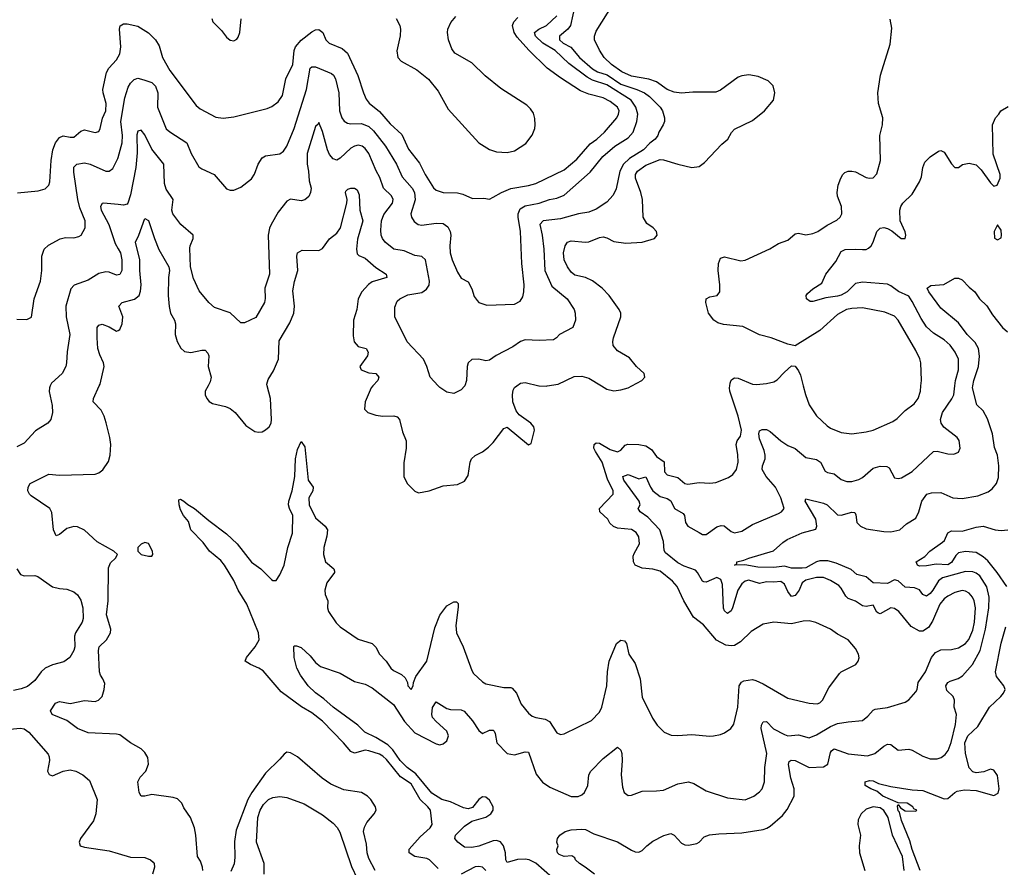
# Model space of a CAD drawing. Header units: inches. Extents: x 1603819 to 1745079, y 385938 to 533966.
# Tile 252 of 256: x 1719445 to 1724988, y 397288 to 402063. Entities that reach past the tile are written whole.
import ezdxf

# ---------------------------------------------------------------- set-up
doc = ezdxf.new("R2010")
doc.units = ezdxf.units.IN
doc.header["$MEASUREMENT"] = 0
for name, color, linetype in [('B7319', 7, 'Continuous'), ('B7329', 7, 'Continuous'), ('B7410', 7, 'Continuous'), ('B7420', 7, 'Continuous')]:
    doc.layers.add(name, color=color, linetype=linetype)

msp = doc.modelspace()

# ---------------------------------------------------------------- linework, layer by layer
at = {"layer": 'B7319', "color": 5}
for points, elevation in [([(1719617.5, 400000), (1719612.8, 399990), (1719611.1, 399968.9), (1719628.2, 399890), (1719629.6, 399850), (1719621.6, 399810), (1719603.7, 399790), (1719533.8, 399746.2), (1719470, 399677.1), (1719430, 399657)], 240), ([(1720000, 398036.7), (1719990, 398039.1), (1719830, 398045.6), (1719770, 398071.2), (1719710, 398115.1), (1719627.8, 398150), (1719619.7, 398170), (1719647.8, 398212.2), (1719660.9, 398219.1), (1719670, 398221.8), (1719730, 398211.8), (1719810, 398227.7), (1719870, 398223.2), (1719889.8, 398230.2), (1719910, 398250.6), (1719921.5, 398290), (1719924.2, 398324.2), (1719914, 398350), (1719899.7, 398370), (1719894.2, 398390), (1719888.1, 398510), (1719893.6, 398530), (1719933.8, 398570), (1719957.3, 398610), (1719958.4, 398630), (1719933.3, 398710), (1719944.2, 398790), (1719945.5, 398974.5), (1719956.4, 399003.6), (1719985.1, 399030), (1719996, 399050), (1719976, 399070), (1719881.3, 399121.3), (1719810, 399187.4), (1719770, 399205.8), (1719750, 399208.7), (1719710, 399197.6), (1719670, 399162.6), (1719650, 399155.6), (1719635.9, 399190), (1719626.9, 399286.9), (1719615.3, 399310), (1719510, 399381.6), (1719500.7, 399390), (1719491.8, 399410), (1719492.3, 399430), (1719505.2, 399450), (1719610, 399502.8), (1719670, 399497.6), (1719870, 399503.1), (1719890, 399510.3), (1719912.7, 399527.3), (1719945.6, 399574.4), (1719954.2, 399610), (1719957.7, 399670), (1719952.7, 399710), (1719932.6, 399792.6), (1719921.2, 399830), (1719903.3, 399863.3), (1719859.8, 399910), (1719861, 399930), (1719893.6, 400000)], 220), ([(1719430, 398969.3), (1719450, 398937.6), (1719470, 398929.7), (1719530, 398932.6), (1719547.2, 398927.2), (1719630, 398867.8), (1719670, 398858.4), (1719710, 398855.6), (1719750, 398840.7), (1719770, 398823.7), (1719790, 398793.2), (1719800.9, 398750), (1719803.1, 398690), (1719797.7, 398670), (1719759.4, 398610), (1719754, 398590), (1719755, 398530), (1719750.9, 398510), (1719727.8, 398470), (1719694.4, 398445.6), (1719630, 398429.2), (1719589.3, 398410.7), (1719566.2, 398390), (1719530, 398340.9), (1719490, 398306.7), (1719453.5, 398293.5), (1719410, 398285.3)], 240), ([(1719390, 398067.1), (1719450, 398072.9), (1719470, 398067.7), (1719496.9, 398050), (1719605.4, 397925.4), (1719611.9, 397910), (1719612.7, 397890), (1719602.2, 397830), (1719611.1, 397811.1), (1719630, 397804.7), (1719690, 397830.7), (1719730, 397838), (1719761.2, 397830), (1719801.2, 397810), (1719838, 397778), (1719881.3, 397670), (1719874.3, 397590), (1719861.1, 397550), (1719786.9, 397450), (1719780.5, 397430), (1719786.6, 397410), (1719810, 397401.7), (1719950, 397381.5), (1720000, 397366.9)], 240)]:
    msp.add_lwpolyline(points, dxfattribs=dict(at, elevation=elevation))
at = {"layer": 'B7329', "color": 5}
for points, elevation in [([(1721801.6, 397281.6), (1721751.8, 397330), (1721737.8, 397337.8), (1721669.7, 397350), (1721638.2, 397370), (1721637.6, 397390), (1721700.7, 397459.3), (1721756.4, 397510), (1721767.2, 397530), (1721758.5, 397610), (1721743.2, 397630), (1721699.2, 397670), (1721650, 397759.6), (1721590, 397798.3), (1721510, 397896.2), (1721490, 397914.8), (1721470, 397925.9), (1721410, 397945.4), (1721390, 397948.2), (1721330, 397931.8), (1721310, 397940.6), (1721269.1, 397990), (1721150, 398111.2), (1721090, 398157.9), (1721031.8, 398191.8), (1720917, 398277), (1720815.3, 398395.3), (1720791.1, 398411.1), (1720744.4, 398430), (1720714.5, 398450), (1720721.7, 398470), (1720771.7, 398530), (1720793.1, 398570), (1720789.3, 398610), (1720741.6, 398730), (1720723.2, 398770), (1720674.9, 398850), (1720650, 398904.1), (1720598.4, 398990), (1720576.8, 399016.8), (1720513.6, 399070), (1720478.1, 399118.1), (1720408.7, 399190), (1720395.9, 399235.9), (1720367.2, 399270), (1720350, 399302), (1720342.4, 399330), (1720342, 399358), (1720350, 399362), (1720370, 399351.3), (1720392.4, 399332.4), (1720430, 399310.5), (1720510, 399242.6), (1720610, 399167.1), (1720670.1, 399110.1), (1720750, 399007.8), (1720802.8, 398970), (1720862, 398910), (1720870, 398904.4), (1720890, 398904.6), (1720910, 398935.8), (1720933.3, 398990), (1720955.3, 399090), (1720980.6, 399170), (1720982.4, 399270), (1720963.4, 399310), (1720958.1, 399330), (1720959.9, 399350), (1720978.4, 399410), (1720993.8, 399490), (1720997.3, 399590), (1721010, 399642.6), (1721030, 399687.7), (1721050, 399657.3), (1721068.7, 399470), (1721098, 399430), (1721095.3, 399410), (1721072.7, 399370), (1721075.2, 399330), (1721110, 399257), (1721165.3, 399210), (1721177.6, 399190), (1721174.6, 399154.6), (1721157.7, 399090), (1721154.8, 399050), (1721167.6, 399010), (1721214, 398970), (1721217.1, 398957.1), (1721217.8, 398950), (1721173.7, 398890), (1721164, 398850), (1721165.6, 398825.6), (1721180.3, 398790), (1721178.4, 398750), (1721183.5, 398730), (1721226.3, 398666.3), (1721250, 398643.1), (1721350, 398573.7), (1721430.3, 398550), (1721449.4, 398529.4), (1721471.5, 398490), (1721507.8, 398450), (1721535.3, 398410), (1721550, 398397.4), (1721595.3, 398375.3), (1721616, 398356), (1721627.8, 398330), (1721630.8, 398310), (1721650, 398290.8), (1721660.7, 398310), (1721662.9, 398330), (1721675.8, 398364.2), (1721737.7, 398450), (1721781.8, 398638.2), (1721810, 398708.8), (1721850, 398761.1), (1721890, 398784.6), (1721903.8, 398783.8), (1721913.7, 398773.7), (1721914.5, 398754.5), (1721900.7, 398650), (1721904.6, 398610), (1721942.2, 398530), (1721990, 398397.3), (1722000.6, 398380.6), (1722050, 398334), (1722070, 398321.1), (1722170, 398301.3), (1722210, 398302), (1722217.3, 398297.3), (1722242.2, 398270), (1722267.7, 398207.7), (1722310, 398157), (1722330, 398140.3), (1722350, 398131.5), (1722403, 398123), (1722428.5, 398110), (1722470, 398046.8), (1722490, 398037.3), (1722510, 398040.5), (1722663.8, 398116.2), (1722710, 398162), (1722722, 398190), (1722750.6, 398310), (1722753.5, 398390), (1722763.8, 398450), (1722804.5, 398550), (1722830, 398567.3), (1722850, 398564), (1722860.5, 398550), (1722875.3, 398490), (1722910, 398437.3), (1722937.5, 398350), (1722950, 398247.7), (1723008.2, 398128.2), (1723033, 398090), (1723074, 398050), (1723113.3, 398033.3), (1723150, 398030.3), (1723230, 398037.4), (1723330, 398026.7), (1723351.4, 398028.6), (1723390, 398036.3), (1723413.6, 398046.4), (1723449.5, 398070.5), (1723465.6, 398094.4), (1723487.6, 398190), (1723496, 398310), (1723509.5, 398330.5), (1723521.3, 398338.7), (1723570, 398345.5), (1723590, 398340.2), (1723630, 398322.2), (1723770, 398241.7), (1723890, 398212.4), (1723934, 398210), (1723950, 398215.3), (1723964.7, 398230), (1724000.8, 398299.2), (1724059.5, 398380.5), (1724070, 398390.3), (1724151.8, 398430), (1724165.6, 398450), (1724171.1, 398468.9), (1724166.6, 398490), (1724150, 398521.6), (1724109.8, 398569.8), (1724050, 398601.3), (1724010, 398629.7), (1723927.6, 398667.6), (1723890, 398677.7), (1723855.4, 398675.4), (1723790, 398660.3), (1723690, 398669.7), (1723630, 398657.4), (1723564, 398616), (1723502.2, 398557.8), (1723470, 398538.4), (1723450, 398535.4), (1723420, 398540), (1723367.1, 398567.1), (1723294.6, 398654.6), (1723237.8, 398697.8), (1723184.2, 398790), (1723147.1, 398870), (1723120, 398900), (1723050, 398955.8), (1723010, 398967.5), (1722950, 398973.1), (1722910.5, 398990.5), (1722900.2, 399010), (1722899.7, 399040.3), (1722904.2, 399055.8), (1722935, 399110), (1722930.8, 399150), (1722915, 399175), (1722890, 399191.6), (1722810, 399199), (1722787.9, 399207.9), (1722767.8, 399227.8), (1722757.1, 399250), (1722710.7, 399290), (1722708.9, 399310), (1722786, 399390), (1722786.2, 399410), (1722754, 399474), (1722724.8, 399570), (1722686, 399630), (1722677.8, 399650), (1722679.7, 399670), (1722690, 399679), (1722710, 399677.1), (1722770, 399642), (1722810, 399628.1), (1722830, 399638.3), (1722854, 399666), (1722868.6, 399671.4), (1722930, 399670.1), (1722970, 399662.9), (1723001.2, 399641.2), (1723030, 399602.5), (1723072.9, 399572.9), (1723076, 399516), (1723090, 399498.5), (1723150, 399483.8), (1723190, 399450.3), (1723207.3, 399447.3), (1723270, 399455.9), (1723330, 399452.8), (1723363.3, 399456.7), (1723435.1, 399484.9), (1723459.7, 399500.3), (1723480.5, 399530), (1723489.7, 399570.3), (1723488.7, 399611.3), (1723478.4, 399670), (1723484.5, 399690), (1723503.2, 399716.8), (1723507.8, 399750), (1723489.9, 399829.9), (1723443.4, 399970), (1723440.6, 399990), (1723442.2, 400000)], 180), ([(1720505.8, 400000), (1720490.3, 399970), (1720490.4, 399950), (1720498.4, 399930), (1720511.7, 399911.7), (1720530, 399901.3), (1720604.8, 399884.8), (1720630, 399873), (1720658, 399850), (1720718, 399778), (1720770, 399743.1), (1720790, 399738.7), (1720810, 399741.7), (1720830, 399753.1), (1720850, 399769), (1720860.8, 399790), (1720863.7, 399810), (1720856.8, 399930), (1720839.1, 400000)], 220), ([(1722443.9, 397230), (1722350, 397312), (1722314, 397330), (1722290, 397335.2), (1722247.9, 397332.1), (1722190, 397316.4), (1722181.3, 397330), (1722179.9, 397370), (1722168.7, 397408.7), (1722151.1, 397431.1), (1722130, 397439.3), (1722110, 397437.7), (1722030, 397406.9), (1721990, 397400.6), (1721950, 397402), (1721911.6, 397430), (1721895.1, 397450), (1721899.1, 397470), (1721950, 397520.7), (1721991, 397549), (1722070, 397571.6), (1722098.4, 397590), (1722110.7, 397610), (1722110.3, 397630), (1722090, 397667.3), (1722070, 397683.8), (1722050, 397686), (1722030, 397669.9), (1721994.8, 397625.2), (1721970, 397617.7), (1721943.2, 397623.2), (1721870, 397657.1), (1721821, 397670), (1721765.7, 397705.7), (1721674.5, 397814.5), (1721627.4, 397850), (1721586.6, 397890), (1721546.4, 397950), (1721518.6, 397978.6), (1721450, 398020.3), (1721388.7, 398050), (1721349.8, 398090), (1721209.8, 398190), (1721158.2, 398238.2), (1721110, 398271), (1721069.8, 398310), (1721025.4, 398370), (1721005.6, 398410), (1720991.1, 398470), (1720987.8, 398532.2), (1720990, 398536), (1721003.6, 398536.4), (1721030, 398526), (1721080.3, 398480.3), (1721110, 398442.4), (1721139.3, 398419.3), (1721250, 398382.6), (1721330, 398335.8), (1721390, 398319.5), (1721430, 398300.3), (1721550, 398205), (1721611.9, 398110), (1721670, 398045.6), (1721790, 397984.9), (1721810, 397978.7), (1721830, 397983.1), (1721850, 398001.6), (1721859.8, 398030), (1721850, 398055.4), (1721789.2, 398109.2), (1721770, 398132.3), (1721764.6, 398150), (1721768.7, 398188.7), (1721790, 398220.5), (1721850, 398183.6), (1721870, 398178.2), (1721930, 398175.8), (1721948.3, 398168.3), (1721994.4, 398114.4), (1722030, 398059.5), (1722050, 398042.8), (1722090, 398060.9), (1722110, 398060.9), (1722115.6, 398055.6), (1722122, 398042), (1722131.4, 397990), (1722189.7, 397929.7), (1722230, 397922.7), (1722290, 397939.1), (1722310, 397936.5), (1722353.7, 397813.7), (1722387.7, 397767.7), (1722430, 397739.4), (1722550, 397687.4), (1722590, 397687.2), (1722610, 397696.5), (1722624.8, 397710), (1722643.2, 397750), (1722649.8, 397810), (1722660.4, 397830), (1722730, 397901.2), (1722810, 397964.4), (1722829.1, 397949.1), (1722835.2, 397930), (1722837.5, 397890), (1722831.9, 397810), (1722839.5, 397739.5), (1722848.4, 397710), (1722870, 397693), (1722890, 397694.4), (1722950, 397717), (1723030, 397718.5), (1723070, 397723.9), (1723150, 397758.4), (1723210, 397769.2), (1723240.2, 397760.2), (1723310, 397719.6), (1723430, 397679.5), (1723530, 397669.2), (1723578.7, 397690), (1723610, 397713.1), (1723624.7, 397730), (1723638.9, 397770), (1723639.1, 397850), (1723650.5, 397930), (1723619.3, 398070), (1723621, 398090), (1723630, 398107.4), (1723650, 398110.2), (1723688.5, 398068.5), (1723750, 398035.8), (1723770, 398029.4), (1723830, 398034.8), (1723890, 398018), (1723930, 398034.1), (1724010, 398082.4), (1724050, 398098.1), (1724108.5, 398108.5), (1724190, 398114.9), (1724220.3, 398139.7), (1724250, 398173.4), (1724261.4, 398178.6), (1724330, 398188.4), (1724430, 398218), (1724450, 398232.2), (1724490, 398277.1), (1724497.2, 398290), (1724502.7, 398330), (1724545.3, 398390), (1724578.3, 398470), (1724601.6, 398498.4), (1724630, 398513.1), (1724690, 398515.5), (1724730, 398524.7), (1724770, 398548.6), (1724787.5, 398572.5), (1724810, 398624), (1724819.7, 398670), (1724826.6, 398750), (1724819.2, 398790), (1724809.9, 398809.9), (1724790, 398832.1), (1724770, 398843.2), (1724750, 398847.1), (1724710, 398836.1), (1724670, 398816), (1724650, 398800.3), (1724625.3, 398770), (1724584.2, 398675.8), (1724561, 398639), (1724530, 398619.2), (1724510, 398618.7), (1724464.4, 398644.4), (1724395.1, 398730), (1724370, 398746.9), (1724350, 398749.8), (1724290, 398717.2), (1724280.3, 398720.3), (1724270, 398725.6), (1724250, 398764.2), (1724210, 398757), (1724190, 398762), (1724150, 398788.2), (1724110, 398802.4), (1724095.6, 398815.6), (1724070, 398861), (1724055.8, 398875.8), (1724010, 398904.6), (1723970, 398920.7), (1723930, 398921), (1723870, 398905.4), (1723850, 398890.7), (1723833.5, 398850), (1723810, 398820.2), (1723790, 398813.5), (1723770, 398841.6), (1723750, 398883.5), (1723730, 398898.4), (1723690, 398893.9), (1723650, 398897.2), (1723610, 398887.9), (1723550, 398905.5), (1723530, 398900.8), (1723510, 398885.5), (1723488.7, 398848.7), (1723458.8, 398750), (1723450, 398733.5), (1723430, 398718.7), (1723412.4, 398732.4), (1723408, 398748), (1723401.9, 398881.9), (1723392.7, 398910), (1723370, 398921.5), (1723310, 398893.8), (1723297.2, 398897.2), (1723290, 398901), (1723261.3, 398950), (1723250, 398961.3), (1723185.5, 398985.5), (1723150, 399003.8), (1723080.5, 399060.5), (1723073.7, 399073.7), (1723070, 399123.6), (1723049.2, 399190), (1722980.5, 399260.5), (1722937.7, 399290), (1722927.6, 399310), (1722937.8, 399330), (1722932.9, 399350), (1722845.5, 399470), (1722839.8, 399490), (1722870, 399500.8), (1722930, 399476.1), (1722970, 399487.8), (1722995.6, 399430), (1723009.4, 399410), (1723050, 399377.2), (1723090, 399365.9), (1723110, 399352.4), (1723132.1, 399310), (1723181.1, 399281.1), (1723188, 399270), (1723192.6, 399230), (1723207.3, 399210), (1723270, 399173.7), (1723290, 399164), (1723310, 399162.3), (1723370, 399206.1), (1723393.9, 399213.9), (1723412, 399212), (1723450, 399179.7), (1723470, 399173.4), (1723510, 399182.8), (1723570, 399220.2), (1723717.8, 399282.2), (1723733.3, 399290), (1723749.7, 399310), (1723730.6, 399369.4), (1723699.9, 399430), (1723647.7, 399490), (1723625.8, 399530), (1723627.4, 399550), (1723641.2, 399590), (1723642.2, 399610), (1723637.1, 399637.1), (1723610, 399702), (1723606.2, 399730), (1723610, 399746.8), (1723625.3, 399754.7), (1723650, 399754), (1723670, 399743.7), (1723730, 399690.2), (1723770, 399663.9), (1723810, 399648.1), (1723870, 399597.3), (1723930, 399585.8), (1723952.8, 399570), (1723980.2, 399520.2), (1723992.4, 399512.4), (1724030, 399504.7), (1724070, 399472), (1724102, 399462), (1724130, 399462.6), (1724170, 399472.8), (1724190, 399484.4), (1724250, 399536.9), (1724290, 399548.3), (1724326.8, 399546.8), (1724339.3, 399539.3), (1724370, 399482), (1724390, 399478.7), (1724410, 399482.3), (1724470, 399517.3), (1724590, 399630.3), (1724610, 399632.2), (1724670, 399618), (1724704, 399616), (1724730, 399626.4), (1724739.7, 399650), (1724733.3, 399693.3), (1724722, 399710), (1724647.3, 399767.3), (1724633.1, 399790), (1724629.8, 399810), (1724640.3, 399850), (1724693.6, 399926.4), (1724704.4, 399950), (1724710.2, 400000)], 160), ([(1721433.3, 400000), (1721424.1, 399990), (1721390.3, 399910), (1721387.2, 399870), (1721405.5, 399850), (1721450, 399834.6), (1721490.2, 399830.2), (1721551.2, 399831.2), (1721570, 399825.3), (1721583.1, 399810), (1721600.6, 399740.6), (1721620.3, 399690), (1721620.3, 399650), (1721607.1, 399567.1), (1721607.3, 399490), (1721627.3, 399450), (1721670, 399407.7), (1721690, 399398), (1721750, 399408.4), (1721830, 399436.5), (1721910, 399444.6), (1721950, 399463.1), (1721970, 399496), (1721980.5, 399570), (1721989.6, 399590), (1722010, 399608.5), (1722050, 399628.7), (1722084.7, 399655.3), (1722110, 399681.6), (1722170, 399761), (1722190, 399766.8), (1722310, 399667.3), (1722325.2, 399674.8), (1722343.5, 399750), (1722338.9, 399770), (1722323.6, 399790), (1722257.8, 399837.8), (1722240.6, 399860.6), (1722222.3, 399910), (1722219, 399950), (1722223.7, 399976.3), (1722230, 399990.3), (1722243.1, 400000)], 220), ([(1721950.4, 400000), (1721950, 399998.8), (1721930, 399977.3), (1721890, 399958), (1721850, 399965.5), (1721810, 399990.5), (1721801.4, 400000)], 240), ([(1722368.7, 400000), (1722370, 399999.7), (1722410, 399999.1), (1722415.5, 400000)], 220), ([(1722680.7, 397250), (1722629.4, 397290), (1722596, 397310), (1722575.1, 397330), (1722570, 397342), (1722554, 397354), (1722510, 397349.6), (1722481.6, 397361.6), (1722473.2, 397370), (1722469.1, 397389.1), (1722476, 397410), (1722469.2, 397430), (1722472.3, 397450), (1722486, 397470), (1722516, 397490), (1722550, 397499.6), (1722610, 397503.7), (1722630, 397500.9), (1722677.6, 397477.6), (1722810, 397432.7), (1722890, 397384.4), (1722910, 397375.5), (1722930, 397373.4), (1722950, 397382.8), (1722976, 397410), (1723010, 397435.5), (1723071.4, 397468.6), (1723110, 397478.4), (1723130, 397470.5), (1723170, 397425.3), (1723190, 397416), (1723210, 397413.1), (1723256.8, 397423.2), (1723269.8, 397430.2), (1723299.4, 397460.6), (1723328.6, 397471.4), (1723382, 397478), (1723510, 397483.2), (1723630, 397502.3), (1723651.2, 397508.8), (1723670, 397520.8), (1723740.4, 397579.6), (1723765.7, 397614.3), (1723806, 397690), (1723805.7, 397730), (1723785.6, 397790), (1723772.8, 397867.2), (1723776.4, 397883.6), (1723787.8, 397892.2), (1723810, 397889.4), (1723890, 397850.8), (1723970, 397854.7), (1723994.4, 397870), (1724010, 397935.5), (1724014.8, 397945.2), (1724030, 397956.5), (1724110, 397928.3), (1724217.2, 397917.2), (1724259.2, 397930), (1724310, 397971), (1724330, 397981.6), (1724350, 397979.6), (1724390, 397949), (1724450, 397953.4), (1724470, 397948.4), (1724530, 397913.8), (1724570, 397899.7), (1724610, 397899), (1724633.1, 397906.9), (1724655.9, 397924.1), (1724672.9, 397947.1), (1724689.1, 397990.9), (1724712.6, 398092.6), (1724719.5, 398150), (1724705.4, 398190), (1724707.2, 398230), (1724701, 398250), (1724664.7, 398284.7), (1724659, 398310), (1724670.9, 398330), (1724682.7, 398337.3), (1724728.4, 398351.6), (1724752.3, 398367.7), (1724809.9, 398430), (1724852.6, 398510), (1724882.9, 398630), (1724901.4, 398750), (1724902.7, 398810), (1724889.2, 398869.2), (1724849.5, 398929.5), (1724830, 398944.7), (1724810, 398952.7), (1724770, 398955.4), (1724640.6, 398919.4), (1724617.3, 398902.7), (1724586.6, 398850), (1724570, 398829.9), (1724550, 398816.2), (1724530, 398824.7), (1724510, 398852.1), (1724483, 398863), (1724430, 398866.7), (1724390, 398901.7), (1724370, 398907.7), (1724330, 398886.2), (1724250, 398891.3), (1724210, 398925), (1724158.2, 398938.2), (1724126.3, 398966.3), (1724041.5, 399001.5), (1723994.5, 399014.5), (1723950, 399014.3), (1723930, 399009.6), (1723870, 398975.2), (1723850, 398973.8), (1723790, 398974.3), (1723750, 398984.4), (1723690, 398977.9), (1723600.7, 398979.3), (1723527.1, 398992.9), (1723468.7, 398990), (1723482, 398998), (1723482, 399010), (1723522.2, 399017.8), (1723549.3, 399030), (1723688.8, 399071.2), (1723741.2, 399118.8), (1723765.6, 399134.4), (1723850, 399172.8), (1723927.2, 399192.8), (1723933.6, 399210), (1723927.1, 399250), (1723867.1, 399350), (1723870, 399364.7), (1723970, 399338.8), (1723990, 399329.5), (1724050, 399274.5), (1724070, 399272.3), (1724130, 399289.2), (1724146.6, 399286.6), (1724153.1, 399273.1), (1724157.3, 399230), (1724178.2, 399210), (1724210, 399195.8), (1724310, 399179.8), (1724350, 399178.8), (1724399.6, 399190), (1724437.3, 399222.7), (1724490, 399254.6), (1724507.5, 399290), (1724524.5, 399350), (1724552, 399390), (1724578.2, 399398.2), (1724630, 399399.6), (1724699.1, 399370), (1724750, 399366), (1724839.1, 399380.9), (1724897, 399403), (1724920.5, 399419.5), (1724944.6, 399450), (1724954.9, 399485.1), (1724957.7, 399550), (1724949.9, 399610), (1724933.3, 399653.3), (1724921.2, 399730), (1724893.8, 399813.8), (1724870, 399859.8), (1724833, 399893), (1724808.2, 399990), (1724810.1, 400000)], 140), ([(1722720.4, 400000), (1722750, 399982), (1722790, 399972.8), (1722830, 399977.3), (1722870, 399989.2), (1722890.4, 400000)], 220), ([(1723856.7, 400000), (1723869, 399951), (1723890, 399892.7), (1723930, 399832), (1723990, 399774.9), (1724010, 399762), (1724070, 399737.3), (1724130.2, 399730.2), (1724210, 399740.6), (1724250, 399751), (1724360.2, 399799.8), (1724384.3, 399815.7), (1724430, 399862), (1724481, 399899), (1724503.5, 399930), (1724516.2, 399970), (1724519, 400000)], 180), ([(1725002.4, 398870), (1724947.9, 398950), (1724895.5, 399015.5), (1724870, 399037.7), (1724830, 399061.1), (1724770, 399067.4), (1724730, 399059.8), (1724714.3, 399045.7), (1724690, 399004.6), (1724670, 398991.7), (1724604.8, 398995.2), (1724550, 398986), (1724510, 398985.4), (1724499.3, 398990), (1724492, 399010), (1724541.1, 399038.9), (1724569.4, 399070), (1724640.8, 399119.2), (1724652, 399130), (1724670, 399172.4), (1724690, 399183.6), (1724750, 399182.7), (1724830, 399204.2), (1724870, 399209.2), (1724936, 399190), (1724970, 399185.2), (1725008.7, 399190)], 120), ([(1724514.5, 397270), (1724470, 397389.6), (1724457.1, 397437.1), (1724410, 397552.7), (1724398.3, 397598.3), (1724390, 397606), (1724386.6, 397633.4), (1724390, 397642), (1724402.8, 397622.8), (1724430, 397607.3), (1724490, 397604.7), (1724495.3, 397610), (1724478, 397618), (1724474, 397630), (1724442, 397650), (1724390, 397652), (1724303.5, 397690), (1724270, 397717.4), (1724237.2, 397730), (1724204, 397750), (1724204, 397770), (1724230, 397776.9), (1724250, 397774.7), (1724280.4, 397760.4), (1724350, 397744.4), (1724470, 397724.9), (1724530, 397720.5), (1724650, 397673.6), (1724670, 397676.1), (1724710, 397710.2), (1724723.4, 397716.6), (1724764.4, 397724.4), (1724830, 397720.9), (1724930, 397693), (1724953.3, 397706.7), (1724959.5, 397730), (1724950, 397806), (1724930, 397835.3), (1724910, 397842), (1724873.2, 397826.8), (1724830, 397820.9), (1724810, 397826), (1724790, 397849.2), (1724770, 397929.2), (1724765.6, 397990), (1724782, 398030), (1724838.7, 398081.3), (1724904.4, 398190), (1724968, 398250), (1724983.6, 398270), (1724992, 398290), (1724986, 398310), (1724943.8, 398363.8), (1724937.6, 398390), (1724970, 398551), (1724997, 398643)], 120), ([(1720475.5, 397270), (1720474, 397290), (1720462.3, 397322.3), (1720446, 397350), (1720437.8, 397470), (1720429.8, 397510), (1720407.6, 397570), (1720370, 397623.7), (1720358, 397650), (1720333.6, 397673.6), (1720310, 397681.8), (1720190, 397698.9), (1720150, 397688.4), (1720130, 397689.6), (1720117.2, 397710), (1720109.8, 397770.2), (1720124.1, 397795.9), (1720155.4, 397830), (1720171.1, 397870), (1720166.7, 397906.7), (1720150, 397935.1), (1720130, 397956.2), (1720069.4, 397990), (1720010, 398034.3), (1720000, 398036.7)], 220), ([(1721447.3, 397270), (1721410, 397338), (1721402.3, 397370), (1721398.5, 397418.5), (1721381.7, 397490), (1721385.8, 397514.2), (1721398.8, 397541.2), (1721441.2, 397590), (1721452.8, 397610), (1721449, 397630), (1721422.6, 397670), (1721402.7, 397690), (1721370, 397709), (1721270, 397724.1), (1721197.7, 397757.7), (1721147.2, 397790), (1721010, 397910.9), (1720970, 397934), (1720950, 397936.2), (1720933.8, 397926.2), (1720910, 397897), (1720830, 397818.2), (1720752.4, 397710), (1720729.2, 397670), (1720663.1, 397496.9), (1720654.1, 397434.1), (1720656.9, 397343.1), (1720651.8, 397308.2), (1720634.4, 397265.6)], 220), ([(1720822, 397250), (1720820.7, 397310), (1720778.6, 397430), (1720786.3, 397570), (1720798.7, 397610), (1720817.9, 397642.1), (1720845.2, 397670), (1720870, 397681.4), (1720910, 397687.3), (1720950, 397682.4), (1721046.3, 397646.3), (1721150, 397583.5), (1721210, 397538), (1721233, 397513), (1721247.4, 397487.4), (1721312.8, 397292.8), (1721344.8, 397224.8)], 240), ([(1724424.3, 397270), (1724415.9, 397350), (1724359.3, 397470), (1724334.5, 397570), (1724310, 397609.2), (1724290, 397622.9), (1724250, 397629.9), (1724210, 397616.6), (1724181.9, 397590), (1724164.7, 397555.3), (1724163.3, 397530), (1724177.9, 397470), (1724171.6, 397410), (1724172.9, 397370), (1724203.2, 397270)], 140), ([(1720000, 397366.9), (1720070, 397346.4), (1720150, 397343), (1720181.2, 397330), (1720197.5, 397317.5), (1720202.9, 397310), (1720204.7, 397290), (1720192.7, 397250)], 240), ([(1722070, 397271.1), (1722050, 397288.7), (1722030, 397292.8), (1722010, 397290.6), (1721930, 397249.9)], 180)]:
    msp.add_lwpolyline(points, dxfattribs=dict(at, elevation=elevation))
at = {"layer": 'B7329', "color": 5, "elevation": 220}
msp.add_lwpolyline([(1720150, 399117.2), (1720130, 399108.7), (1720111.3, 399090), (1720111.3, 399070), (1720130, 399051.3), (1720170, 399041), (1720190, 399042), (1720195.3, 399050), (1720192.7, 399070), (1720170, 399113.2)], close=True, dxfattribs=at)
at = {"layer": 'B7410', "color": 5}
for points, elevation in [([(1719433.2, 401086.8), (1719550, 401098), (1719589.7, 401110.3), (1719609.5, 401130), (1719615.1, 401150), (1719622.6, 401270), (1719631.1, 401330), (1719647.7, 401370), (1719670, 401398.6), (1719690, 401409.2), (1719730, 401400.7), (1719750, 401401.8), (1719790, 401435.5), (1719810, 401441.6), (1719870, 401427.2), (1719890, 401433), (1719898.5, 401450), (1719912.4, 401507.6), (1719930.5, 401550), (1719931.5, 401590), (1719914.9, 401650), (1719913.5, 401670), (1719934.7, 401765.3), (1719947.8, 401790), (1719990, 401836.9), (1720000, 401853.6)], 280), ([(1719430, 400375.3), (1719485.6, 400374.4), (1719512.2, 400387.8), (1719527.6, 400490), (1719562.9, 400590), (1719570.7, 400650), (1719570.9, 400730), (1719584, 400770), (1719607.9, 400792.1), (1719672.3, 400827.7), (1719704, 400836), (1719750, 400834.3), (1719778, 400842), (1719791.5, 400850), (1719814.7, 400890), (1719814.6, 400930), (1719783.5, 401003.5), (1719772.1, 401050), (1719750, 401204), (1719750, 401233), (1719767, 401250), (1719810, 401257.1), (1719842.4, 401250), (1719930, 401209.1), (1719950, 401209), (1719970, 401224.2), (1719998.4, 401281.6), (1720000, 401287.5)], 260), ([(1720000, 401021.1), (1719918, 401030), (1719910, 401028.2), (1719900.9, 401010), (1719904.7, 400990), (1719946.8, 400910), (1719983, 400803), (1720000, 400773)], 240), ([(1720000, 400625.5), (1719990, 400623.1), (1719950, 400640.3), (1719930, 400642.4), (1719890, 400632.6), (1719830, 400594.9), (1719751.8, 400568.2), (1719732.4, 400547.6), (1719704.9, 400450), (1719706.5, 400390), (1719727.1, 400290), (1719712.5, 400192.5), (1719709.6, 400130.4), (1719704.5, 400110), (1719683.7, 400070), (1719624.7, 400015.3), (1719617.5, 400000)], 240), ([(1719893.6, 400000), (1719898.2, 400010), (1719921, 400110), (1719917.6, 400130), (1719895.6, 400175.6), (1719886.2, 400210), (1719880.8, 400270), (1719882, 400330), (1719890, 400343.1), (1719910, 400348), (1719950, 400332.9), (1719990, 400309.1), (1720000, 400313)], 220)]:
    msp.add_lwpolyline(points, dxfattribs=dict(at, elevation=elevation))
at = {"layer": 'B7420', "color": 5}
for points, elevation in [([(1722572.4, 402150), (1722545.6, 402030), (1722531.3, 402008.7), (1722484.7, 401970), (1722485, 401950), (1722504.6, 401930), (1722547.2, 401907.2), (1722596.7, 401850), (1722670, 401786.4), (1722698.8, 401770), (1722752.3, 401752.3), (1722830, 401700.1), (1722919.8, 401670), (1722962, 401650), (1722991.4, 401630), (1723051.7, 401570), (1723064.4, 401550), (1723074.6, 401510), (1723074.4, 401490), (1723066.8, 401470), (1723044.2, 401430), (1723038, 401410), (1723023.1, 401390), (1722993.1, 401366.9), (1722957, 401330), (1722878.1, 401281.9), (1722843.9, 401250), (1722823.6, 401210), (1722803.7, 401110), (1722785.6, 401074.4), (1722750, 401035.6), (1722690, 400996.5), (1722650, 400979.1), (1722590.2, 400970.2), (1722490, 400940.8), (1722392.3, 400930), (1722372.5, 400910), (1722386.6, 400850), (1722396.4, 400770), (1722401.8, 400650), (1722441.8, 400561.8), (1722528.2, 400490), (1722566, 400430), (1722573, 400410), (1722574.3, 400370), (1722558.7, 400330), (1722483.7, 400290), (1722466.6, 400270), (1722450, 400259.5), (1722370, 400255.6), (1722290, 400259.2), (1722264.2, 400250), (1722220.6, 400219.4), (1722128, 400172), (1722090, 400145.3), (1722070, 400141.3), (1722029.7, 400150.3), (1721990, 400148.5), (1721969.7, 400130), (1721964.4, 400110), (1721961.3, 400030), (1721950.4, 400000)], 240), ([(1722890.4, 400000), (1722947, 400030), (1722963.7, 400050), (1722960.9, 400070), (1722917, 400110), (1722878.8, 400158.8), (1722810, 400198.3), (1722786.9, 400226.9), (1722783.9, 400250), (1722788.4, 400270), (1722828.8, 400390), (1722828.7, 400410), (1722820.3, 400430), (1722762.9, 400510), (1722724.1, 400550), (1722670, 400591.2), (1722629.9, 400609.9), (1722570, 400624.1), (1722550, 400640.3), (1722529.1, 400670), (1722510.7, 400710), (1722506.6, 400750), (1722516.9, 400790), (1722529.8, 400810.2), (1722550, 400818), (1722630, 400810.1), (1722650, 400812.1), (1722710, 400836.6), (1722730, 400839.1), (1722750, 400835), (1722790, 400812.9), (1722856.8, 400803.2), (1722950, 400809.1), (1723019.3, 400830), (1723033, 400850), (1723031.1, 400870), (1723011.6, 400890), (1722975.6, 400915.6), (1722955, 400950), (1722952.2, 401050), (1722941.9, 401090), (1722911.7, 401170), (1722911.9, 401190), (1722923, 401210), (1722970, 401243.4), (1723050, 401276.2), (1723070, 401274.4), (1723150, 401248.8), (1723230, 401230.1), (1723270, 401236.8), (1723300.9, 401259.1), (1723397.6, 401362.4), (1723432.3, 401390), (1723452.3, 401427.7), (1723470, 401446), (1723570, 401495.5), (1723638, 401550), (1723688, 401610), (1723697, 401650), (1723687.3, 401690), (1723659.3, 401719.3), (1723603.3, 401743.3), (1723550, 401752), (1723510, 401747.3), (1723490, 401739), (1723390, 401665.1), (1723364.4, 401655.6), (1723235.4, 401655.4), (1723171.3, 401648.7), (1723130, 401654.5), (1723090, 401670.5), (1723030, 401713.3), (1722987.3, 401727.3), (1722890, 401745.4), (1722835.8, 401770), (1722777.8, 401810), (1722736.1, 401850), (1722710, 401891.3), (1722681.2, 401950), (1722680.3, 401970), (1722690, 401998), (1722786.3, 402150)], 220), ([(1720000, 401287.5), (1720021.6, 401370), (1720024.8, 401410), (1720015, 401490), (1720036.7, 401623.3), (1720056.8, 401683.2), (1720070, 401704.9), (1720090, 401725.5), (1720110, 401732.6), (1720144.8, 401724.8), (1720190, 401708.9), (1720209.4, 401689.4), (1720222.5, 401650), (1720220.6, 401570), (1720270, 401448.9), (1720290.8, 401430.8), (1720386, 401370), (1720411.5, 401310), (1720453.8, 401233.8), (1720470, 401222), (1720540.7, 401190), (1720610, 401110.8), (1720630, 401102), (1720650, 401103), (1720690, 401120.4), (1720750, 401166.4), (1720767.9, 401192.1), (1720788.7, 401250), (1720810, 401284.9), (1720830, 401296), (1720910, 401306.4), (1720930, 401321.6), (1720949.8, 401350.2), (1720990.4, 401449.6), (1721059.2, 401670), (1721081.5, 401790), (1721090, 401796.9), (1721110, 401798), (1721199.8, 401759.8), (1721211.2, 401751.2), (1721222.3, 401730), (1721242.5, 401650), (1721246, 401550), (1721259, 401510), (1721272.2, 401492.2), (1721290, 401479.8), (1721310, 401475.9), (1721370, 401478), (1721410, 401461.4), (1721436.6, 401436.6), (1721504.2, 401350), (1721566.8, 401250), (1721598.2, 401178.2), (1721654.5, 401114.5), (1721667.8, 401090), (1721671.8, 401048.2), (1721647.8, 400970), (1721651.3, 400950), (1721666.1, 400926.1), (1721689.4, 400909.4), (1721710, 400905.4), (1721790, 400917.4), (1721830, 400915.6), (1721856.3, 400896.3), (1721869.2, 400870), (1721873.2, 400850), (1721866.2, 400790), (1721869.1, 400750), (1721879.6, 400710), (1721910, 400640.7), (1721930, 400606.8), (1721970, 400585.5), (1721990, 400547.3), (1722004.4, 400504.4), (1722020.5, 400480.5), (1722030, 400470.3), (1722075.4, 400455.4), (1722230, 400460.3), (1722262.2, 400477.8), (1722277.5, 400502.5), (1722283.8, 400530), (1722285.3, 400570), (1722271.7, 400690), (1722263.8, 400870), (1722251.5, 400950), (1722251, 400970), (1722262.5, 400997.5), (1722290, 401014.2), (1722370, 401029.6), (1722427.3, 401050), (1722470, 401057.5), (1722510, 401075), (1722656.8, 401203.2), (1722728.4, 401291.6), (1722795.2, 401350), (1722870, 401397.9), (1722898.7, 401430), (1722919.7, 401490), (1722925.2, 401530), (1722914.2, 401570), (1722887.3, 401610), (1722750, 401695.2), (1722670, 401722.3), (1722639.5, 401739.5), (1722536.9, 401816.9), (1722460.2, 401890), (1722390, 401931.3), (1722349.9, 401970), (1722343.2, 401990), (1722367.9, 402010), (1722410.6, 402030), (1722470, 402084.4)], 260), ([(1720000, 401853.6), (1720009.9, 401870), (1720014.5, 401910), (1720008, 402010), (1720011.1, 402028.9), (1720030, 402039.6), (1720050, 402040.2), (1720110, 402027.2), (1720170, 401988), (1720210, 401950.2), (1720230, 401916.5), (1720250.1, 401850.1), (1720290, 401777.2), (1720438.9, 401578.9), (1720461.4, 401561.4), (1720550, 401514.3), (1720590, 401508.9), (1720650, 401515.6), (1720838.2, 401561.8), (1720865.7, 401574.3), (1720900.4, 401599.6), (1720925, 401635), (1720944.1, 401730), (1720982.1, 401810), (1720990.4, 401890), (1720997.1, 401910), (1721030, 401947.4), (1721090, 401994.2), (1721110, 402005.5), (1721130, 402006.8), (1721151.5, 401991.5), (1721169.6, 401949.6), (1721187.6, 401930), (1721261.3, 401901.3), (1721290, 401873.6), (1721348.8, 401748.8), (1721380.1, 401650), (1721395.5, 401615.5), (1721413.4, 401593.4), (1721470, 401545), (1721530, 401476.3), (1721595.9, 401415.9), (1721634.2, 401334.2), (1721695.4, 401255.4), (1721727.4, 401190), (1721775.1, 401115.1), (1721790, 401102.6), (1721828.8, 401088.8), (1721910, 401087.5), (1721939.5, 401079.5), (1721994.9, 401054.9), (1722057.5, 401057.5), (1722090, 401052.7), (1722110, 401063.1), (1722157.4, 401090), (1722210, 401112.7), (1722310, 401128.7), (1722350, 401140.4), (1722510, 401217.9), (1722582.2, 401277.8), (1722657, 401363), (1722694.4, 401390), (1722737.7, 401430), (1722806.4, 401510), (1722816.8, 401530), (1722820.3, 401550), (1722809.8, 401570), (1722770, 401602.8), (1722730, 401622.4), (1722650, 401644.2), (1722602.4, 401662.4), (1722490, 401734.5), (1722414.4, 401790), (1722311.3, 401891.3), (1722245.2, 401965.2), (1722228.5, 401990), (1722220.2, 402030), (1722227.3, 402050), (1722250, 402075.2)], 280), ([(1720526.3, 402070), (1720533.1, 402050), (1720581.2, 402001.2), (1720610, 401964.6), (1720630, 401947.6), (1720650, 401944.4), (1720667.5, 401952.5), (1720676.1, 401963.9), (1720684.2, 401990), (1720692, 402068)], 320), ([(1721565, 402070), (1721585, 402030), (1721589.2, 402010), (1721587.3, 401972.7), (1721568.4, 401888.4), (1721573.4, 401850), (1721593.4, 401830), (1721681.4, 401781.4), (1721747.6, 401727.6), (1721800.8, 401660.8), (1721858, 401558), (1722030.3, 401370), (1722090, 401331.3), (1722130, 401317.8), (1722190, 401315), (1722230, 401323.5), (1722295, 401365), (1722330, 401413.1), (1722345, 401450), (1722347.7, 401470), (1722345.6, 401505.6), (1722336.9, 401536.9), (1722321.3, 401561.3), (1722301, 401581), (1722154.4, 401674.4), (1722066.3, 401746.3), (1721990, 401820.3), (1721894.8, 401874.8), (1721878.7, 401898.7), (1721859.7, 401950), (1721854.5, 401990), (1721856.4, 402010), (1721872.2, 402047.8), (1721899.7, 402080.3)], 320), ([(1724519, 400000), (1724521.8, 400030), (1724518.2, 400130), (1724513, 400153), (1724490, 400198.7), (1724390, 400371.2), (1724370, 400392.4), (1724316.3, 400416.3), (1724190, 400439.8), (1724130, 400436.8), (1724100.5, 400430), (1724050, 400402.8), (1723950, 400312.4), (1723810, 400226), (1723770, 400235.1), (1723675.6, 400270), (1723610, 400288.6), (1723515.3, 400335.3), (1723406.9, 400346.9), (1723375.6, 400355.6), (1723353.5, 400370), (1723322, 400410), (1723307.8, 400470), (1723310, 400490.6), (1723330, 400501.6), (1723371.2, 400508.8), (1723387, 400530), (1723386.6, 400570), (1723376.4, 400650), (1723379.7, 400690), (1723390, 400718.8), (1723412.5, 400727.5), (1723505.2, 400705.2), (1723530, 400708), (1723668.2, 400771.8), (1723717.8, 400802.2), (1723770, 400821.5), (1723810, 400857.1), (1723830, 400860.4), (1723870, 400851.6), (1723910, 400858.6), (1723938.7, 400870), (1723990, 400905.8), (1724045.9, 400934.1), (1724064.2, 400950), (1724074, 400970), (1724070.9, 401010), (1724050, 401069.3), (1724048, 401090), (1724053.7, 401130), (1724067.2, 401170), (1724079.6, 401190), (1724090, 401203), (1724110, 401210.4), (1724130, 401210.5), (1724150, 401206.4), (1724210, 401174.4), (1724230, 401170.4), (1724250, 401172.7), (1724270, 401194.8), (1724291.3, 401270), (1724287.3, 401410), (1724302.8, 401470), (1724304.6, 401510), (1724279.8, 401590), (1724277, 401650), (1724291.4, 401750), (1724344.7, 401924.7), (1724354.5, 402014.5), (1724345.6, 402065.6)], 180), ([(1724710.2, 400000), (1724713.7, 400030), (1724730, 400091.3), (1724730.7, 400150), (1724710.8, 400190), (1724683.5, 400230), (1724650, 400259.4), (1724590, 400296.5), (1724550, 400333.3), (1724519.2, 400379.2), (1724470, 400475.3), (1724450, 400504.7), (1724392.8, 400532.8), (1724350, 400564.1), (1724330, 400573.4), (1724190, 400584.7), (1724150, 400576.3), (1724103.2, 400530), (1724070, 400510.4), (1724050, 400504.9), (1723983.4, 400496.6), (1723910, 400476), (1723896.1, 400476.1), (1723874, 400490), (1723873.3, 400510), (1723880.1, 400519.9), (1723910, 400547), (1723960.5, 400579.5), (1723984.2, 400630), (1724039, 400701), (1724070, 400756.4), (1724092.1, 400767.9), (1724150, 400771.1), (1724190, 400767.9), (1724210, 400769.1), (1724224.4, 400775.6), (1724238.9, 400790), (1724249.7, 400810), (1724271.3, 400870), (1724290, 400888.7), (1724310, 400892.4), (1724330, 400887.6), (1724354.3, 400874.3), (1724407.7, 400830), (1724430, 400831.3), (1724434.3, 400850), (1724430, 400868.7), (1724401.1, 400930), (1724400.9, 400990), (1724406.2, 401010), (1724416.9, 401030), (1724470, 401080.5), (1724510.8, 401149.2), (1724522.5, 401177.5), (1724529.8, 401230.2), (1724540.4, 401259.6), (1724570, 401290.8), (1724617.2, 401322.8), (1724630, 401326.8), (1724650, 401316), (1724690, 401250.7), (1724710, 401231), (1724730, 401231), (1724752.7, 401247.3), (1724790, 401254.8), (1724830, 401246), (1724857.5, 401217.5), (1724910, 401144.7), (1724930, 401124.7), (1724948.4, 401131.6), (1724964, 401170), (1724965.2, 401190), (1724924.7, 401304.7), (1724922, 401470), (1724938, 401510), (1724958, 401530), (1724968, 401550), (1725010, 401574)], 160), ([(1721801.4, 400000), (1721756.4, 400050), (1721738, 400110), (1721719.3, 400150), (1721627.5, 400247.5), (1721557.6, 400390), (1721557.3, 400442.7), (1721570, 400477), (1721584.9, 400490), (1721630, 400513.8), (1721710, 400526.3), (1721734.9, 400545.1), (1721750, 400568.2), (1721753, 400590), (1721730.6, 400710.6), (1721710, 400729.3), (1721670, 400734.6), (1721610, 400760.1), (1721551, 400771), (1721503.2, 400810), (1721488.2, 400830), (1721481.1, 400850), (1721478.2, 400878.2), (1721481.5, 400930), (1721495.1, 400964.9), (1721543.7, 401030), (1721547, 401050), (1721537.5, 401070), (1721493.9, 401113.9), (1721473.6, 401173.6), (1721452.2, 401212.2), (1721410.8, 401310), (1721390, 401337.2), (1721374, 401350), (1721350, 401356.5), (1721330, 401351.2), (1721310, 401338.5), (1721250, 401282), (1721230, 401272), (1721210, 401279.5), (1721190, 401304.2), (1721178.3, 401330), (1721150, 401432.4), (1721130, 401484), (1721125.5, 401474.5), (1721110, 401462), (1721063, 401310), (1721063.2, 401250), (1721071.6, 401210), (1721075.3, 401155.3), (1721086.3, 401113.7), (1721082.4, 401090), (1721072.3, 401067.7), (1721050, 401048.2), (1721030, 401043.1), (1720970, 401051.7), (1720950, 401040.4), (1720900.4, 400979.6), (1720860.9, 400910), (1720851.3, 400888.7), (1720844.5, 400850), (1720851.3, 400630), (1720826, 400550), (1720827.2, 400492.8), (1720822.6, 400470), (1720773.9, 400386.1), (1720710, 400354.9), (1720690, 400354.9), (1720630, 400411.7), (1720542.5, 400442.5), (1720510, 400470.4), (1720456.2, 400536.2), (1720424.7, 400604.7), (1720407.3, 400670), (1720403.8, 400776.2), (1720405.2, 400790), (1720422.2, 400830), (1720422, 400850), (1720351.6, 400910), (1720308.2, 400970), (1720302.6, 400990), (1720309.2, 401050), (1720270, 401108.7), (1720260.7, 401140.7), (1720256.3, 401250), (1720190, 401334.5), (1720150, 401413.6), (1720130, 401441.5), (1720110, 401435.8), (1720105, 401415), (1720106.3, 401313.7), (1720099.3, 401230), (1720070, 401076.3), (1720054.6, 401030), (1720050, 401024), (1720030, 401017.8), (1720000, 401021.1)], 240), ([(1720839.1, 400000), (1720836.5, 400010), (1720843.6, 400036.4), (1720874.1, 400085.9), (1720901.7, 400150), (1720906.7, 400253.3), (1720965.4, 400354.6), (1720987.9, 400410), (1720992, 400450), (1720983.9, 400536.1), (1720992, 400588), (1721010.7, 400649.3), (1721005.6, 400730), (1721009.8, 400750.2), (1721035.4, 400764.6), (1721130, 400763.1), (1721150, 400774), (1721190, 400828.9), (1721230, 400860.2), (1721250.5, 400890), (1721286.5, 401030), (1721288.4, 401050), (1721279.7, 401090), (1721282.2, 401097.8), (1721292.1, 401107.9), (1721310, 401114), (1721330, 401113.8), (1721345.1, 401105.1), (1721356.2, 401076.2), (1721359.8, 400990), (1721376.3, 400930), (1721347.5, 400827.5), (1721341.5, 400770), (1721344.9, 400744.9), (1721354, 400734), (1721390, 400720.2), (1721450, 400666.7), (1721508.5, 400630), (1721512.4, 400610), (1721430, 400585.5), (1721408.5, 400571.5), (1721371.5, 400530), (1721351.3, 400490), (1721343.3, 400430), (1721324.6, 400370), (1721322.9, 400282.9), (1721327.6, 400247.6), (1721350, 400222.6), (1721395.8, 400210), (1721407.8, 400190), (1721404.2, 400170), (1721360.3, 400110), (1721367.2, 400090), (1721410, 400074.5), (1721450.1, 400070.1), (1721467.1, 400050), (1721460.7, 400030), (1721433.3, 400000)], 220), ([(1720000, 400313), (1720010, 400317), (1720022.9, 400350), (1720026.6, 400390), (1720002.6, 400450), (1720021.6, 400470), (1720092.1, 400487.9), (1720118, 400510), (1720126.1, 400533.9), (1720129.9, 400570), (1720121.8, 400650), (1720121.7, 400710), (1720097.7, 400810), (1720116.8, 400850), (1720150, 400943), (1720170, 400932.4), (1720203.7, 400830), (1720229, 400769), (1720285.2, 400670), (1720288, 400650), (1720282.2, 400610), (1720282.1, 400510), (1720286.7, 400446.7), (1720293.7, 400410), (1720316.5, 400370), (1720322.4, 400350), (1720319.7, 400290), (1720331.5, 400250), (1720352.2, 400212.2), (1720373.4, 400193.4), (1720408.2, 400188.2), (1720470, 400201.6), (1720490, 400201.7), (1720505.2, 400185.2), (1720509.2, 400169.2), (1720506.4, 400110), (1720522.4, 400050), (1720517.4, 400022.6), (1720505.8, 400000)], 220), ([(1720000, 400773), (1720013, 400750), (1720020.7, 400710), (1720021.1, 400650), (1720010, 400628), (1720000, 400625.5)], 240), ([(1724810.1, 400000), (1724815.7, 400030), (1724843.4, 400110), (1724848.1, 400168.1), (1724843.4, 400210), (1724824.5, 400244.5), (1724778.4, 400290), (1724730, 400355.9), (1724630, 400437.2), (1724562.7, 400530), (1724553, 400550), (1724574.9, 400565.1), (1724648.3, 400571.7), (1724710, 400607.4), (1724730, 400607.6), (1724750, 400596.9), (1724790, 400556), (1724823.1, 400530), (1724848.9, 400490), (1724890, 400450.3), (1724920.9, 400400.9), (1724977.5, 400330), (1725005.3, 400305.3)], 140), ([(1723442.2, 400000), (1723444.6, 400015.4), (1723450, 400032.2), (1723459.6, 400040.4), (1723470, 400045.8), (1723490, 400042.9), (1723570, 400009.4), (1723592.9, 400007.1), (1723650, 400014.3), (1723690, 400023.6), (1723710, 400033.7), (1723750, 400078.4), (1723790, 400114), (1723810, 400111), (1723830, 400085.5), (1723841.3, 400061.3), (1723856.7, 400000)], 180), ([(1722243.1, 400000), (1722264.2, 400015.8), (1722290, 400018.4), (1722368.7, 400000)], 220), ([(1722415.5, 400000), (1722477.2, 400010), (1722567.4, 400052.6), (1722610, 400055.2), (1722650, 400042.8), (1722720.4, 400000)], 220)]:
    msp.add_lwpolyline(points, dxfattribs=dict(at, elevation=elevation))
at = {"layer": 'B7420', "color": 5, "elevation": 160}
msp.add_lwpolyline([(1724950, 400908), (1724931.3, 400870), (1724932.7, 400832.7), (1724950, 400822), (1724970, 400834), (1724973.2, 400850), (1724970, 400878)], close=True, dxfattribs=at)

doc.saveas('drawing.dxf')
